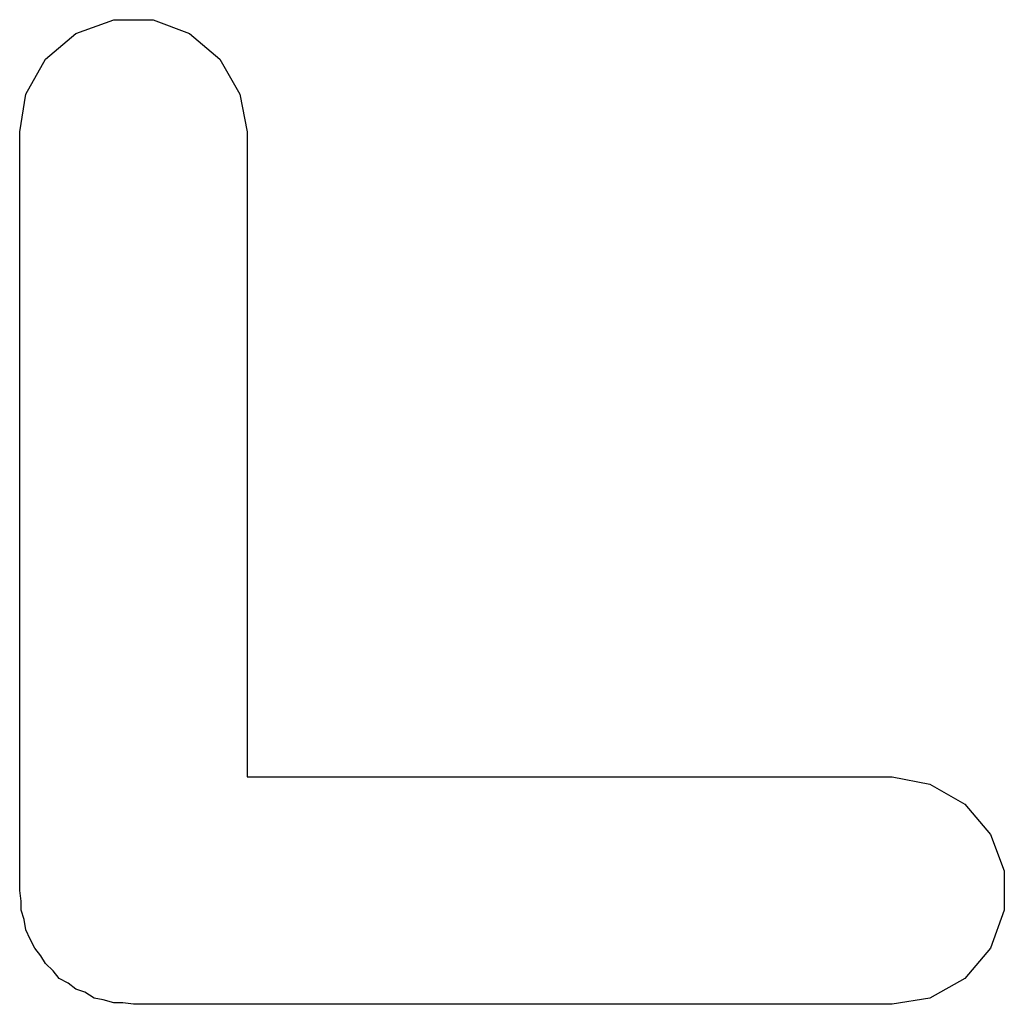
# Model space of a CAD drawing. Extents: x 83.4 to 168.1, y -157.3 to -85.4.
# Tile 35 of 60: x 128.984 to 129.633, y -109.739 to -109.09. Entities that reach past the tile are written whole.
import ezdxf

# ---------------------------------------------------------------- set-up
doc = ezdxf.new("R2010")
doc.units = 0
doc.header["$MEASUREMENT"] = 0
doc.layers.add('BLACK', color=7, linetype='CONTINUOUS')

msp = doc.modelspace()

# ---------------------------------------------------------------- linework, layer by layer
at = {"layer": 'Black'}
for p, q in [((129.021, -109.099), (129.046, -109.09)), ((129.046, -109.09), (129.072, -109.09)), ((129.072, -109.09), (129.096, -109.099)), ((129.001, -109.116), (129.021, -109.099)), ((129.096, -109.099), (129.116, -109.116)), ((128.988, -109.139), (129.001, -109.116)), ((129.116, -109.116), (129.129, -109.139)), ((128.984, -109.164), (128.988, -109.139)), ((129.129, -109.139), (129.134, -109.164)), ((128.984, -109.664), (128.984, -109.164)), ((129.134, -109.164), (129.134, -109.589)), ((129.134, -109.589), (129.559, -109.589)), ((129.559, -109.589), (129.584, -109.594)), ((129.584, -109.594), (129.607, -109.607)), ((129.607, -109.607), (129.624, -109.627)), ((129.624, -109.627), (129.633, -109.651)), ((129.633, -109.651), (129.633, -109.677)), ((128.985, -109.671), (128.984, -109.664)), ((128.985, -109.677), (128.985, -109.671)), ((128.987, -109.683), (128.985, -109.677)), ((129.633, -109.677), (129.624, -109.702)), ((128.988, -109.69), (128.987, -109.683)), ((128.991, -109.696), (128.988, -109.69)), ((128.994, -109.702), (128.991, -109.696)), ((128.998, -109.707), (128.994, -109.702)), ((129.624, -109.702), (129.607, -109.722)), ((129.001, -109.712), (128.998, -109.707)), ((129.006, -109.717), (129.001, -109.712)), ((129.01, -109.722), (129.006, -109.717)), ((129.016, -109.725), (129.01, -109.722)), ((129.021, -109.729), (129.016, -109.725)), ((129.607, -109.722), (129.584, -109.735)), ((129.027, -109.731), (129.021, -109.729)), ((129.033, -109.735), (129.027, -109.731)), ((129.039, -109.736), (129.033, -109.735)), ((129.046, -109.738), (129.039, -109.736)), ((129.052, -109.738), (129.046, -109.738)), ((129.059, -109.739), (129.052, -109.738)), ((129.559, -109.739), (129.059, -109.739)), ((129.584, -109.735), (129.559, -109.739))]:
    msp.add_line(p, q, dxfattribs=at)

doc.saveas('drawing.dxf')
